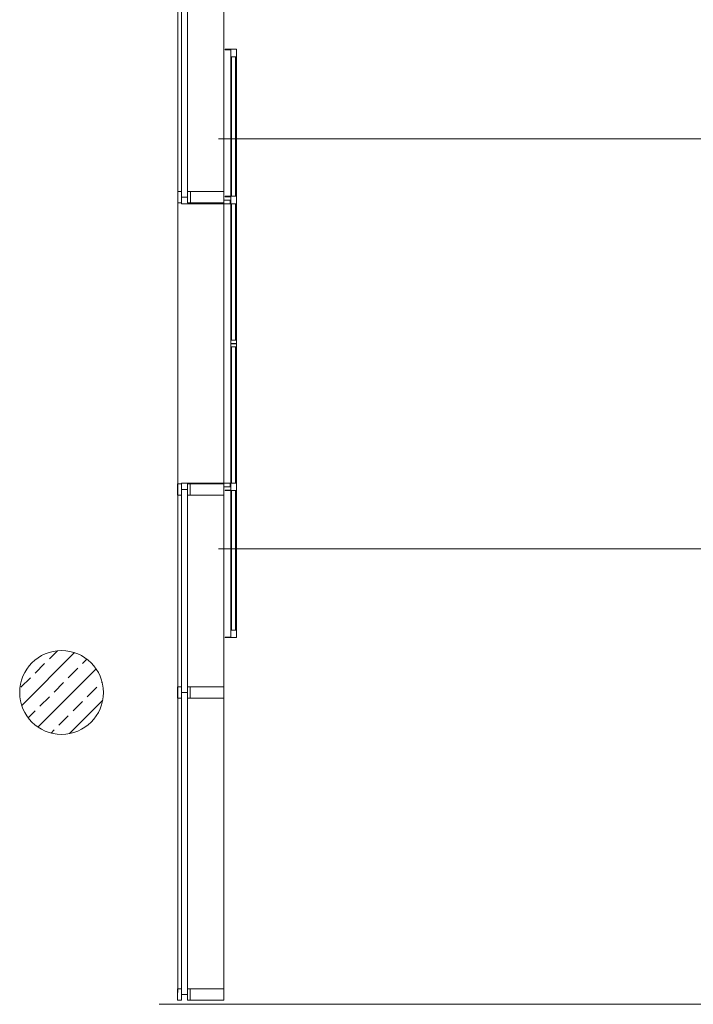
# Model space of a CAD drawing. Header units: metres. Extents: x -27 to 222, y 3 to 231.
# Tile 39 of 46: x 191.02 to 194.65, y 118.33 to 123.61. Entities that reach past the tile are written whole.
import ezdxf

# ---------------------------------------------------------------- set-up
doc = ezdxf.new("R2010")
doc.units = ezdxf.units.M
doc.layers.add('Grundriss', color=7, linetype='Continuous', lineweight=13)

# ---------------------------------------------------------------- blocks, each defined once
blk = doc.blocks.new('PR-Pfosten Magistrale')
at = {"layer": 'Grundriss', "lineweight": -2}
for p, q in [((-0.18, 0.03), (-0.18, -0.03)), ((-0.228, 0), (-0.195, 0))]:
    blk.add_line(p, q, dxfattribs=at)
at = {"layer": 'Grundriss', "lineweight": -2, "flags": 128}
for points in [[(-0.228, 0.03), (-0.248, 0.03), (-0.248, -0.03), (-0.228, -0.03), (-0.228, 0.03)], [(-0.195, 0.03), (0, 0.03), (0, -0.03), (-0.195, -0.03), (-0.195, 0.03)]]:
    blk.add_lwpolyline(points, close=True, dxfattribs=at)

msp = doc.modelspace()

# ---------------------------------------------------------------- hatches: boundary and pattern name
at = {"layer": 'Grundriss'}
h = msp.add_hatch(dxfattribs=at)
h.set_pattern_fill('ANSI33', color=256, style=0, pattern_type=2)
h.set_pattern_definition([(45, (193.90813, 119.13665), (-0.203647, -0.4072935), []), (45, (193.85721, 119.18756), (-0.203647, -0.4072935), [0.072, -0.36]), (45, (193.93358, 119.26393), (-0.203647, -0.4072935), [0.072, -0.36]), (45, (194.00995, 119.3403), (-0.203647, -0.4072935), [0.072, -0.36]), (45, (194.08632, 119.41667), (-0.203647, -0.4072935), [0.072, -0.36])])
h.paths.add_polyline_path([(191.025, 120, 1), (191.475, 120, 1)])

# ---------------------------------------------------------------- linework, layer by layer
for p, q in [((191.8741, 126.9), (191.8745, 118.3877)), ((192.1221, 126.9), (192.122, 118.3477)), ((192.1596, 123.4147), (192.1595, 120.3351)), ((192.1896, 123.4147), (192.1895, 120.3351)), ((192.093, 122.9741), (198.0698, 122.9741)), ((191.8943, 122.66), (191.9273, 122.66)), ((191.9423, 122.69), (191.9423, 122.63)), ((192.1223, 122.625), (192.1898, 122.625)), ((191.942, 121.12), (191.942, 121.06)), ((192.1229, 121.125), (192.1904, 121.125)), ((191.894, 121.09), (191.927, 121.09)), ((192.093, 120.772), (198.0698, 120.772)), ((191.927, 118.3777), (191.894, 118.3777)), ((191.775, 118.325), (198.092, 118.325))]:
    msp.add_line(p, q, dxfattribs=at)
at = {"layer": 'Grundriss', "flags": 128}
for points in [[(191.8943, 122.66), (191.894, 123.7501), (191.927, 123.7501), (191.9273, 122.66)], [(192.1288, 123.4525), (192.1595, 123.4525), (192.1595, 123.4147), (192.1895, 123.4147), (192.1895, 123.4548), (192.1288, 123.4548), (192.1288, 123.4525)], [(191.8943, 122.69), (191.8743, 122.69), (191.8743, 122.63), (191.8943, 122.63), (191.8943, 122.69)], [(191.9273, 122.66), (191.8943, 122.66)], [(191.9273, 122.63), (191.9273, 122.66), (191.8943, 122.66), (191.8943, 122.625), (192.1222, 122.625), (192.1222, 122.63), (191.9273, 122.63)], [(191.9273, 122.69), (192.1223, 122.69), (192.1223, 122.63), (191.9273, 122.63), (191.9273, 122.69)], [(192.1566, 122.625), (192.1222, 122.625), (192.1223, 122.6448), (192.1566, 122.6448), (192.1566, 122.625)], [(192.129, 122.6626), (192.1597, 122.6626), (192.1597, 122.625), (192.1897, 122.625), (192.1897, 122.6649), (192.129, 122.6649), (192.129, 122.6626)], [(192.1637, 122.625), (192.1857, 122.625), (192.1855, 121.8924), (192.1635, 121.8924), (192.1637, 122.625)], [(192.1895, 121.875), (192.1595, 121.875), (192.1595, 121.8924), (192.1895, 121.8924), (192.1895, 121.875)], [(192.1895, 121.8557), (192.1595, 121.8557), (192.1595, 121.873), (192.1895, 121.873), (192.1895, 121.8557)], [(192.1635, 121.8556), (192.1855, 121.8556), (192.1855, 121.125), (192.1635, 121.125), (192.1635, 121.8556)], [(191.894, 121.12), (191.874, 121.12), (191.874, 121.06), (191.894, 121.06), (191.894, 121.12)], [(191.927, 121.12), (191.927, 121.09), (191.894, 121.09), (191.894, 121.125), (192.122, 121.125), (192.122, 121.12), (191.927, 121.12)], [(192.122, 121.125), (192.122, 121.06), (191.927, 121.06), (191.927, 121.12), (192.122, 121.12)], [(192.122, 121.1051), (192.1564, 121.1051), (192.1564, 121.125), (192.122, 121.125)], [(192.1288, 121.0874), (192.1595, 121.0874), (192.1596, 121.125), (192.1895, 121.125), (192.1895, 121.0851), (192.1288, 121.0851), (192.1288, 121.0874)], [(191.927, 120), (191.894, 120), (191.894, 121.09), (191.927, 121.09), (191.927, 120)], [(192.1288, 120.2975), (192.1595, 120.2975), (192.1595, 120.3351), (192.1895, 120.3351), (192.1895, 120.2952), (192.1288, 120.2952), (192.1288, 120.2975)], [(191.894, 118.3777), (191.894, 120), (191.9271, 120), (191.927, 118.3777)]]:
    msp.add_lwpolyline(points, dxfattribs=at)
at = {"layer": 'Grundriss'}
for points in [[(192.1637, 122.665), (192.1635, 123.4147), (192.1855, 123.4147), (192.1857, 122.665)], [(192.1857, 122.665), (192.1637, 122.665)], [(192.1635, 120.3351), (192.1855, 120.3351), (192.1855, 121.085), (192.1635, 121.085), (192.1635, 120.3351)]]:
    msp.add_lwpolyline(points, dxfattribs=at)
msp.add_circle((191.25, 120), 0.225, dxfattribs=at)

# ---------------------------------------------------------------- block references
at = {"layer": 'Grundriss', "extrusion": (0, 0, -1), "rotation": 180.0088205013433}
for p in [(-192.122, 120), (-192.122, 118.3777)]:
    msp.add_blockref('PR-Pfosten Magistrale', p, dxfattribs=at)

doc.saveas('drawing.dxf')
